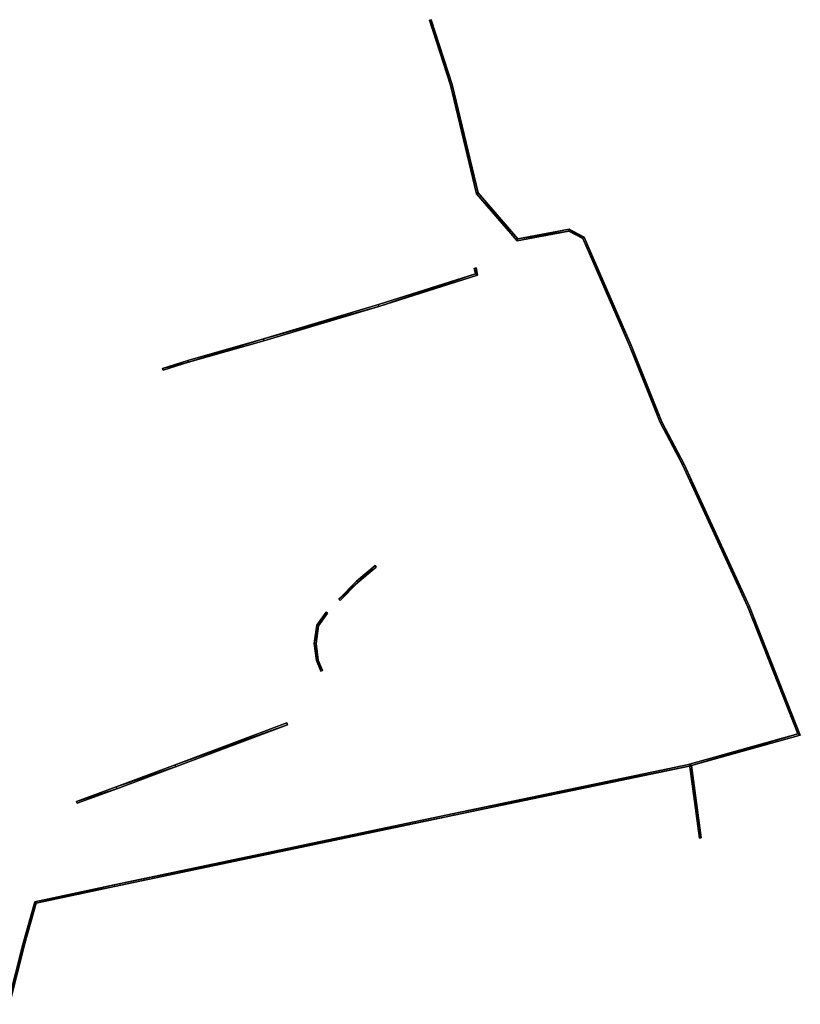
# Model space of a CAD drawing. Header units: inches. Extents: x 573063 to 573308, y 6670431 to 6670668.
# Tile 4 of 4: x 573189 to 573274, y 6670561 to 6670668. Entities that reach past the tile are written whole.
import ezdxf

# ---------------------------------------------------------------- set-up
doc = ezdxf.new("R2010")
doc.units = ezdxf.units.IN
doc.header["$MEASUREMENT"] = 0
doc.layers.add('Objekter_Gjerde', color=10, linetype='Continuous')

msp = doc.modelspace()

# ---------------------------------------------------------------- meshes
at = {"layer": 'Objekter_Gjerde', "color": 24, "true_color": 0xaa170d}
mesh = msp.add_polyface(dxfattribs=at)
corners = [(573234.099, 6670668.202, 221.764), (573233.909, 6670668.141, 221.764), (573236.194, 6670661.073, 221.26), (573236.386, 6670661.127, 221.26), (573250.758, 6670644.512, 217.26), (573249.126, 6670645.355, 217.56), (573250.602, 6670644.367, 217.26), (573261.65, 6670619.755, 216.51), (573268.598, 6670604.15, 216.71), (573268.782, 6670604.228, 216.71), (573274.036, 6670590.345, 217.86), (573274.304, 6670590.213, 217.86), (573239.028, 6670649.232, 220.76), (573239.212, 6670649.326, 220.76), (573255.862, 6670632.738, 216.76), (573262.451, 6670586.888, 217.46), (573263.321, 6670578.977, 219.96), (573263.519, 6670579.003, 219.96), (573262.229, 6670587.034, 217.46), (573243.538, 6670644.32, 218.46), (573249.094, 6670645.145, 217.56), (573259.211, 6670624.362, 216.51), (573261.47, 6670619.667, 216.51), (573255.678, 6670632.66, 216.76), (573243.462, 6670644.102, 218.46), (573259.029, 6670624.278, 216.51), (573234.099, 6670668.202, 220.89), (573233.909, 6670668.141, 220.907), (573236.194, 6670661.073, 220.633), (573236.386, 6670661.127, 220.613), (573250.758, 6670644.512, 216.391), (573249.126, 6670645.355, 216.707), (573250.602, 6670644.367, 216.367), (573261.65, 6670619.755, 215.681), (573268.598, 6670604.15, 215.98), (573268.782, 6670604.228, 215.972), (573274.036, 6670590.345, 216.582), (573274.304, 6670590.213, 216.605), (573239.028, 6670649.232, 219.999), (573239.212, 6670649.326, 219.924), (573255.862, 6670632.738, 215.87), (573262.451, 6670586.888, 216.361), (573263.321, 6670578.977, 218.9), (573263.519, 6670579.003, 218.879), (573262.229, 6670587.034, 216.316), (573243.538, 6670644.32, 217.787), (573249.094, 6670645.145, 216.668), (573259.211, 6670624.362, 214.792), (573261.47, 6670619.667, 215.679), (573255.678, 6670632.66, 215.873), (573243.462, 6670644.102, 217.811), (573259.029, 6670624.278, 214.918)]
mesh.append_faces([[corners[k] for k in face] for face in [(21, 7, 33), (21, 33, 47), (21, 7, 33), (21, 33, 47), (22, 25, 48), (25, 51, 48), (22, 25, 48), (25, 51, 48), (14, 21, 40), (21, 47, 40), (14, 21, 40), (21, 47, 40), (25, 23, 49), (25, 49, 51), (25, 23, 49), (25, 49, 51), (8, 22, 34), (22, 48, 34), (8, 22, 34), (22, 48, 34), (7, 9, 35), (7, 35, 33), (7, 9, 35), (7, 35, 33), (4, 14, 30), (14, 40, 30), (4, 14, 30), (14, 40, 30), (23, 6, 32), (23, 32, 49), (23, 6, 32), (23, 32, 49), (9, 11, 37), (9, 37, 35), (9, 11, 37), (9, 37, 35), (10, 8, 36), (8, 34, 36), (10, 8, 36), (8, 34, 36), (6, 20, 46), (6, 46, 32), (6, 20, 46), (6, 46, 32), (5, 4, 31), (4, 30, 31), (5, 4, 31), (4, 30, 31), (18, 10, 36), (18, 36, 44), (18, 10, 36), (18, 36, 44), (11, 15, 37), (15, 41, 37), (11, 15, 37), (15, 41, 37), (20, 24, 50), (20, 50, 46), (20, 24, 50), (20, 50, 46), (19, 5, 45), (5, 31, 45), (19, 5, 45), (5, 31, 45), (16, 18, 42), (18, 44, 42), (16, 18, 42), (18, 44, 42), (15, 17, 43), (15, 43, 41), (15, 17, 43), (15, 43, 41), (13, 19, 39), (19, 45, 39), (13, 19, 39), (19, 45, 39), (24, 12, 38), (24, 38, 50), (24, 12, 38), (24, 38, 50), (17, 16, 42), (17, 42, 43), (17, 16, 42), (17, 42, 43), (3, 13, 29), (13, 39, 29), (3, 13, 29), (13, 39, 29), (12, 2, 28), (12, 28, 38), (12, 2, 28), (12, 28, 38), (0, 3, 26), (3, 29, 26), (0, 3, 26), (3, 29, 26), (2, 1, 27), (2, 27, 28), (2, 1, 27), (2, 27, 28), (1, 0, 27), (0, 26, 27), (1, 0, 27), (0, 26, 27), (45, 50, 46), (31, 46, 32), (36, 35, 34), (44, 41, 36), (49, 40, 32), (33, 48, 34), (49, 51, 47), (47, 51, 48), (38, 50, 45), (41, 37, 36), (49, 47, 40), (47, 48, 33), (39, 38, 45), (31, 45, 46), (44, 42, 41), (41, 42, 43), (40, 30, 32), (28, 39, 29), (28, 38, 39), (36, 37, 35), (33, 34, 35), (30, 31, 32), (28, 29, 26), (26, 27, 28), (19, 24, 20), (5, 20, 6), (10, 9, 8), (18, 15, 10), (23, 14, 6), (7, 22, 8), (23, 25, 21), (21, 25, 22), (12, 24, 19), (15, 11, 10), (23, 21, 14), (21, 22, 7), (13, 12, 19), (5, 19, 20), (18, 16, 15), (15, 16, 17), (14, 4, 6), (2, 13, 3), (2, 12, 13), (10, 11, 9), (7, 8, 9), (4, 5, 6), (2, 3, 0), (0, 1, 2)]], dxfattribs={"color": 25})
mesh = msp.add_polyface(dxfattribs=at)
corners = [(573234.099, 6670668.202, 221.764), (573233.909, 6670668.141, 221.764), (573236.194, 6670661.073, 221.26), (573236.386, 6670661.127, 221.26), (573250.758, 6670644.512, 217.26), (573249.126, 6670645.355, 217.56), (573250.602, 6670644.367, 217.26), (573261.65, 6670619.755, 216.51), (573268.598, 6670604.15, 216.71), (573268.782, 6670604.228, 216.71), (573274.036, 6670590.345, 217.86), (573274.304, 6670590.213, 217.86), (573239.028, 6670649.232, 220.76), (573239.212, 6670649.326, 220.76), (573255.862, 6670632.738, 216.76), (573262.451, 6670586.888, 217.46), (573263.321, 6670578.977, 219.96), (573263.519, 6670579.003, 219.96), (573262.229, 6670587.034, 217.46), (573243.538, 6670644.32, 218.46), (573249.094, 6670645.145, 217.56), (573259.211, 6670624.362, 216.51), (573261.47, 6670619.667, 216.51), (573255.678, 6670632.66, 216.76), (573243.462, 6670644.102, 218.46), (573259.029, 6670624.278, 216.51), (573234.099, 6670668.202, 220.89), (573233.909, 6670668.141, 220.907), (573236.194, 6670661.073, 220.633), (573236.386, 6670661.127, 220.613), (573250.758, 6670644.512, 216.391), (573249.126, 6670645.355, 216.707), (573250.602, 6670644.367, 216.367), (573261.65, 6670619.755, 215.681), (573268.598, 6670604.15, 215.98), (573268.782, 6670604.228, 215.972), (573274.036, 6670590.345, 216.582), (573274.304, 6670590.213, 216.605), (573239.028, 6670649.232, 219.999), (573239.212, 6670649.326, 219.924), (573255.862, 6670632.738, 215.87), (573262.451, 6670586.888, 216.361), (573263.321, 6670578.977, 218.9), (573263.519, 6670579.003, 218.879), (573262.229, 6670587.034, 216.316), (573243.538, 6670644.32, 217.787), (573249.094, 6670645.145, 216.668), (573259.211, 6670624.362, 214.792), (573261.47, 6670619.667, 215.679), (573255.678, 6670632.66, 215.873), (573243.462, 6670644.102, 217.811), (573259.029, 6670624.278, 214.918)]
mesh.append_faces([[corners[k] for k in face] for face in [(21, 7, 33), (21, 33, 47), (21, 7, 33), (21, 33, 47), (22, 25, 48), (25, 51, 48), (22, 25, 48), (25, 51, 48), (14, 21, 40), (21, 47, 40), (14, 21, 40), (21, 47, 40), (25, 23, 49), (25, 49, 51), (25, 23, 49), (25, 49, 51), (8, 22, 34), (22, 48, 34), (8, 22, 34), (22, 48, 34), (7, 9, 35), (7, 35, 33), (7, 9, 35), (7, 35, 33), (4, 14, 30), (14, 40, 30), (4, 14, 30), (14, 40, 30), (23, 6, 32), (23, 32, 49), (23, 6, 32), (23, 32, 49), (9, 11, 37), (9, 37, 35), (9, 11, 37), (9, 37, 35), (10, 8, 36), (8, 34, 36), (10, 8, 36), (8, 34, 36), (6, 20, 46), (6, 46, 32), (6, 20, 46), (6, 46, 32), (5, 4, 31), (4, 30, 31), (5, 4, 31), (4, 30, 31), (18, 10, 36), (18, 36, 44), (18, 10, 36), (18, 36, 44), (11, 15, 37), (15, 41, 37), (11, 15, 37), (15, 41, 37), (20, 24, 50), (20, 50, 46), (20, 24, 50), (20, 50, 46), (19, 5, 45), (5, 31, 45), (19, 5, 45), (5, 31, 45), (16, 18, 42), (18, 44, 42), (16, 18, 42), (18, 44, 42), (15, 17, 43), (15, 43, 41), (15, 17, 43), (15, 43, 41), (13, 19, 39), (19, 45, 39), (13, 19, 39), (19, 45, 39), (24, 12, 38), (24, 38, 50), (24, 12, 38), (24, 38, 50), (17, 16, 42), (17, 42, 43), (17, 16, 42), (17, 42, 43), (3, 13, 29), (13, 39, 29), (3, 13, 29), (13, 39, 29), (12, 2, 28), (12, 28, 38), (12, 2, 28), (12, 28, 38), (0, 3, 26), (3, 29, 26), (0, 3, 26), (3, 29, 26), (2, 1, 27), (2, 27, 28), (2, 1, 27), (2, 27, 28), (1, 0, 27), (0, 26, 27), (1, 0, 27), (0, 26, 27), (45, 50, 46), (31, 46, 32), (36, 35, 34), (44, 41, 36), (49, 40, 32), (33, 48, 34), (49, 51, 47), (47, 51, 48), (38, 50, 45), (41, 37, 36), (49, 47, 40), (47, 48, 33), (39, 38, 45), (31, 45, 46), (44, 42, 41), (41, 42, 43), (40, 30, 32), (28, 39, 29), (28, 38, 39), (36, 37, 35), (33, 34, 35), (30, 31, 32), (28, 29, 26), (26, 27, 28), (19, 24, 20), (5, 20, 6), (10, 9, 8), (18, 15, 10), (23, 14, 6), (7, 22, 8), (23, 25, 21), (21, 25, 22), (12, 24, 19), (15, 11, 10), (23, 21, 14), (21, 22, 7), (13, 12, 19), (5, 19, 20), (18, 16, 15), (15, 16, 17), (14, 4, 6), (2, 13, 3), (2, 12, 13), (10, 11, 9), (7, 8, 9), (4, 5, 6), (2, 3, 0), (0, 1, 2)]])
mesh = msp.add_polyface(dxfattribs=at)
corners = [(573239.147, 6670640.352, 220.3), (573238.978, 6670641.14, 220.31), (573238.913, 6670640.488, 220.3), (573238.782, 6670641.098, 220.31), (573228.397, 6670636.955, 220.87), (573215.801, 6670633.397, 220.74), (573215.859, 6670633.205, 220.74), (573207.629, 6670630.865, 220.32), (573204.82, 6670630.195, 220.24), (573204.88, 6670630.005, 220.24), (573207.571, 6670631.057, 220.32), (573228.343, 6670637.147, 220.87), (573239.147, 6670640.352, 219.668), (573238.978, 6670641.14, 220.023), (573238.913, 6670640.488, 219.818), (573238.782, 6670641.098, 220.033), (573228.397, 6670636.955, 219.739), (573207.629, 6670630.865, 219.537), (573207.571, 6670631.057, 219.586), (573204.82, 6670630.195, 219.455), (573215.801, 6670633.397, 219.969), (573215.859, 6670633.205, 219.923), (573204.88, 6670630.005, 219.426), (573228.343, 6670637.147, 219.785)]
mesh.append_faces([[corners[k] for k in face] for face in [(9, 8, 19), (9, 19, 22), (9, 8, 19), (9, 19, 22), (7, 9, 17), (9, 22, 17), (7, 9, 17), (9, 22, 17), (8, 10, 18), (8, 18, 19), (8, 10, 18), (8, 18, 19), (1, 0, 13), (0, 12, 13), (1, 0, 13), (0, 12, 13), (2, 3, 15), (2, 15, 14), (2, 3, 15), (2, 15, 14), (6, 7, 21), (7, 17, 21), (6, 7, 21), (7, 17, 21), (10, 5, 20), (10, 20, 18), (10, 5, 20), (10, 20, 18), (3, 1, 15), (1, 13, 15), (3, 1, 15), (1, 13, 15), (0, 4, 16), (0, 16, 12), (0, 4, 16), (0, 16, 12), (4, 6, 21), (4, 21, 16), (4, 6, 21), (4, 21, 16), (5, 11, 20), (11, 23, 20), (11, 2, 23), (2, 14, 23), (5, 11, 20), (11, 23, 20), (11, 2, 23), (2, 14, 23), (23, 16, 14), (20, 17, 21), (20, 16, 23), (22, 17, 19), (20, 21, 16), (20, 18, 17), (17, 18, 19), (16, 12, 14), (13, 15, 14), (12, 13, 14), (11, 4, 2), (5, 4, 11), (5, 7, 6), (10, 7, 5), (10, 8, 7), (7, 8, 9), (5, 6, 4), (4, 0, 2), (1, 3, 2), (0, 1, 2)]], dxfattribs={"color": 25})
mesh = msp.add_polyface(dxfattribs=at)
corners = [(573239.147, 6670640.352, 220.3), (573238.978, 6670641.14, 220.31), (573238.913, 6670640.488, 220.3), (573238.782, 6670641.098, 220.31), (573228.397, 6670636.955, 220.87), (573215.801, 6670633.397, 220.74), (573215.859, 6670633.205, 220.74), (573207.629, 6670630.865, 220.32), (573204.82, 6670630.195, 220.24), (573204.88, 6670630.005, 220.24), (573207.571, 6670631.057, 220.32), (573228.343, 6670637.147, 220.87), (573239.147, 6670640.352, 219.668), (573238.978, 6670641.14, 220.023), (573238.913, 6670640.488, 219.818), (573238.782, 6670641.098, 220.033), (573228.397, 6670636.955, 219.739), (573207.629, 6670630.865, 219.537), (573207.571, 6670631.057, 219.586), (573204.82, 6670630.195, 219.455), (573215.801, 6670633.397, 219.969), (573215.859, 6670633.205, 219.923), (573204.88, 6670630.005, 219.426), (573228.343, 6670637.147, 219.785)]
mesh.append_faces([[corners[k] for k in face] for face in [(9, 8, 19), (9, 19, 22), (9, 8, 19), (9, 19, 22), (7, 9, 17), (9, 22, 17), (7, 9, 17), (9, 22, 17), (8, 10, 18), (8, 18, 19), (8, 10, 18), (8, 18, 19), (1, 0, 13), (0, 12, 13), (1, 0, 13), (0, 12, 13), (2, 3, 15), (2, 15, 14), (2, 3, 15), (2, 15, 14), (6, 7, 21), (7, 17, 21), (6, 7, 21), (7, 17, 21), (10, 5, 20), (10, 20, 18), (10, 5, 20), (10, 20, 18), (3, 1, 15), (1, 13, 15), (3, 1, 15), (1, 13, 15), (0, 4, 16), (0, 16, 12), (0, 4, 16), (0, 16, 12), (4, 6, 21), (4, 21, 16), (4, 6, 21), (4, 21, 16), (5, 11, 20), (11, 23, 20), (11, 2, 23), (2, 14, 23), (5, 11, 20), (11, 23, 20), (11, 2, 23), (2, 14, 23), (23, 16, 14), (20, 17, 21), (20, 16, 23), (22, 17, 19), (20, 21, 16), (20, 18, 17), (17, 18, 19), (16, 12, 14), (13, 15, 14), (12, 13, 14), (11, 4, 2), (5, 4, 11), (5, 7, 6), (10, 7, 5), (10, 8, 7), (7, 8, 9), (5, 6, 4), (4, 0, 2), (1, 3, 2), (0, 1, 2)]])
mesh = msp.add_polyface(dxfattribs=at)
corners = [(573226.088, 6670606.865, 217.18), (573225.952, 6670607.013, 217.18), (573224.009, 6670605.041, 217.12), (573224.151, 6670604.901, 217.12), (573227.976, 6670608.696, 217.26), (573228.104, 6670608.542, 217.26), (573226.088, 6670606.865, 216.37), (573225.952, 6670607.013, 216.375), (573224.009, 6670605.041, 216.347), (573224.151, 6670604.901, 216.346), (573227.976, 6670608.696, 216.389), (573228.104, 6670608.542, 216.388)]
mesh.append_faces([[corners[k] for k in face] for face in [(3, 2, 8), (3, 8, 9), (3, 2, 8), (3, 8, 9), (0, 3, 6), (3, 9, 6), (0, 3, 6), (3, 9, 6), (2, 1, 7), (2, 7, 8), (2, 1, 7), (2, 7, 8), (5, 0, 11), (0, 6, 11), (5, 0, 11), (0, 6, 11), (1, 4, 10), (1, 10, 7), (1, 4, 10), (1, 10, 7), (4, 5, 10), (5, 11, 10), (4, 5, 10), (5, 11, 10), (11, 10, 6), (10, 7, 6), (8, 9, 6), (6, 7, 8), (5, 4, 0), (4, 1, 0), (2, 3, 0), (0, 1, 2)]], dxfattribs={"color": 25})
mesh = msp.add_polyface(dxfattribs=at)
corners = [(573226.088, 6670606.865, 217.18), (573225.952, 6670607.013, 217.18), (573224.009, 6670605.041, 217.12), (573224.151, 6670604.901, 217.12), (573227.976, 6670608.696, 217.26), (573228.104, 6670608.542, 217.26), (573226.088, 6670606.865, 216.37), (573225.952, 6670607.013, 216.375), (573224.009, 6670605.041, 216.347), (573224.151, 6670604.901, 216.346), (573227.976, 6670608.696, 216.389), (573228.104, 6670608.542, 216.388)]
mesh.append_faces([[corners[k] for k in face] for face in [(3, 2, 8), (3, 8, 9), (3, 2, 8), (3, 8, 9), (0, 3, 6), (3, 9, 6), (0, 3, 6), (3, 9, 6), (2, 1, 7), (2, 7, 8), (2, 1, 7), (2, 7, 8), (5, 0, 11), (0, 6, 11), (5, 0, 11), (0, 6, 11), (1, 4, 10), (1, 10, 7), (1, 4, 10), (1, 10, 7), (4, 5, 10), (5, 11, 10), (4, 5, 10), (5, 11, 10), (11, 10, 6), (10, 7, 6), (8, 9, 6), (6, 7, 8), (5, 4, 0), (4, 1, 0), (2, 3, 0), (0, 1, 2)]])
mesh = msp.add_polyface(dxfattribs=at)
corners = [(573222.047, 6670597.174, 217.41), (573222.233, 6670597.248, 217.41), (573221.777, 6670598.394, 217.4), (573221.582, 6670598.344, 217.4), (573221.541, 6670600.189, 217.42), (573221.339, 6670600.189, 217.42), (573221.806, 6670602.122, 217.5), (573222.791, 6670603.503, 217.32), (573222.629, 6670603.619, 217.32), (573221.614, 6670602.198, 217.5), (573222.047, 6670597.174, 216.277), (573222.233, 6670597.248, 216.275), (573221.777, 6670598.394, 216.277), (573221.582, 6670598.344, 216.28), (573221.541, 6670600.189, 216.285), (573221.339, 6670600.189, 216.289), (573221.806, 6670602.122, 216.313), (573222.791, 6670603.503, 216.326), (573222.629, 6670603.619, 216.327), (573221.614, 6670602.198, 216.315)]
mesh.append_faces([[corners[k] for k in face] for face in [(8, 7, 18), (7, 17, 18), (8, 7, 18), (7, 17, 18), (2, 1, 11), (2, 11, 12), (1, 0, 10), (1, 10, 11), (2, 1, 11), (2, 11, 12), (1, 0, 10), (1, 10, 11), (0, 3, 10), (3, 13, 10), (0, 3, 10), (3, 13, 10), (4, 2, 14), (2, 12, 14), (4, 2, 14), (2, 12, 14), (3, 5, 15), (3, 15, 13), (3, 5, 15), (3, 15, 13), (6, 4, 16), (4, 14, 16), (6, 4, 16), (4, 14, 16), (5, 9, 19), (5, 19, 15), (5, 9, 19), (5, 19, 15), (7, 6, 16), (7, 16, 17), (7, 6, 16), (7, 16, 17), (9, 8, 19), (8, 18, 19), (9, 8, 19), (8, 18, 19), (15, 14, 16), (16, 18, 19), (13, 12, 14), (15, 16, 19), (16, 17, 18), (13, 14, 15), (13, 10, 12), (10, 11, 12), (5, 4, 6), (6, 8, 9), (3, 2, 4), (5, 6, 9), (6, 7, 8), (3, 4, 5), (3, 0, 2), (0, 1, 2)]], dxfattribs={"color": 25})
mesh = msp.add_polyface(dxfattribs=at)
corners = [(573222.047, 6670597.174, 217.41), (573222.233, 6670597.248, 217.41), (573221.777, 6670598.394, 217.4), (573221.582, 6670598.344, 217.4), (573221.541, 6670600.189, 217.42), (573221.339, 6670600.189, 217.42), (573221.806, 6670602.122, 217.5), (573222.791, 6670603.503, 217.32), (573222.629, 6670603.619, 217.32), (573221.614, 6670602.198, 217.5), (573222.047, 6670597.174, 216.277), (573222.233, 6670597.248, 216.275), (573221.777, 6670598.394, 216.277), (573221.582, 6670598.344, 216.28), (573221.541, 6670600.189, 216.285), (573221.339, 6670600.189, 216.289), (573221.806, 6670602.122, 216.313), (573222.791, 6670603.503, 216.326), (573222.629, 6670603.619, 216.327), (573221.614, 6670602.198, 216.315)]
mesh.append_faces([[corners[k] for k in face] for face in [(8, 7, 18), (7, 17, 18), (8, 7, 18), (7, 17, 18), (2, 1, 11), (2, 11, 12), (1, 0, 10), (1, 10, 11), (2, 1, 11), (2, 11, 12), (1, 0, 10), (1, 10, 11), (0, 3, 10), (3, 13, 10), (0, 3, 10), (3, 13, 10), (4, 2, 14), (2, 12, 14), (4, 2, 14), (2, 12, 14), (3, 5, 15), (3, 15, 13), (3, 5, 15), (3, 15, 13), (6, 4, 16), (4, 14, 16), (6, 4, 16), (4, 14, 16), (5, 9, 19), (5, 19, 15), (5, 9, 19), (5, 19, 15), (7, 6, 16), (7, 16, 17), (7, 6, 16), (7, 16, 17), (9, 8, 19), (8, 18, 19), (9, 8, 19), (8, 18, 19), (15, 14, 16), (16, 18, 19), (13, 12, 14), (15, 16, 19), (16, 17, 18), (13, 14, 15), (13, 10, 12), (10, 11, 12), (5, 4, 6), (6, 8, 9), (3, 2, 4), (5, 6, 9), (6, 7, 8), (3, 4, 5), (3, 0, 2), (0, 1, 2)]])
mesh = msp.add_polyface(dxfattribs=at)
corners = [(573206.181, 6670586.965, 217.7), (573206.239, 6670586.773, 217.7), (573218.415, 6670591.355, 217.4), (573218.345, 6670591.543, 217.4), (573199.777, 6670584.565, 217.63), (573199.843, 6670584.377, 217.63), (573195.446, 6670582.985, 217.65), (573195.514, 6670582.797, 217.65), (573206.181, 6670586.965, 216.323), (573206.239, 6670586.773, 216.309), (573218.415, 6670591.355, 216.31), (573218.345, 6670591.543, 216.31), (573199.777, 6670584.565, 216.284), (573199.843, 6670584.377, 216.278), (573195.446, 6670582.985, 216.275), (573195.514, 6670582.797, 216.273)]
mesh.append_faces([[corners[k] for k in face] for face in [(3, 2, 10), (3, 10, 11), (3, 2, 10), (3, 10, 11), (5, 7, 15), (5, 15, 13), (7, 6, 14), (7, 14, 15), (5, 7, 15), (5, 15, 13), (7, 6, 14), (7, 14, 15), (6, 4, 14), (4, 12, 14), (6, 4, 14), (4, 12, 14), (1, 5, 9), (5, 13, 9), (1, 5, 9), (5, 13, 9), (4, 0, 8), (4, 8, 12), (4, 0, 8), (4, 8, 12), (2, 1, 9), (2, 9, 10), (2, 1, 9), (2, 9, 10), (0, 3, 8), (3, 11, 8), (0, 3, 8), (3, 11, 8), (8, 12, 9), (12, 14, 13), (13, 14, 15), (9, 12, 13), (10, 11, 8), (8, 9, 10), (0, 4, 1), (4, 6, 5), (5, 6, 7), (1, 4, 5), (2, 3, 0), (0, 1, 2)]], dxfattribs={"color": 25})
mesh = msp.add_polyface(dxfattribs=at)
corners = [(573206.181, 6670586.965, 217.7), (573206.239, 6670586.773, 217.7), (573218.415, 6670591.355, 217.4), (573218.345, 6670591.543, 217.4), (573199.777, 6670584.565, 217.63), (573199.843, 6670584.377, 217.63), (573195.446, 6670582.985, 217.65), (573195.514, 6670582.797, 217.65), (573206.181, 6670586.965, 216.323), (573206.239, 6670586.773, 216.309), (573218.415, 6670591.355, 216.31), (573218.345, 6670591.543, 216.31), (573199.777, 6670584.565, 216.284), (573199.843, 6670584.377, 216.278), (573195.446, 6670582.985, 216.275), (573195.514, 6670582.797, 216.273)]
mesh.append_faces([[corners[k] for k in face] for face in [(3, 2, 10), (3, 10, 11), (3, 2, 10), (3, 10, 11), (5, 7, 15), (5, 15, 13), (7, 6, 14), (7, 14, 15), (5, 7, 15), (5, 15, 13), (7, 6, 14), (7, 14, 15), (6, 4, 14), (4, 12, 14), (6, 4, 14), (4, 12, 14), (1, 5, 9), (5, 13, 9), (1, 5, 9), (5, 13, 9), (4, 0, 8), (4, 8, 12), (4, 0, 8), (4, 8, 12), (2, 1, 9), (2, 9, 10), (2, 1, 9), (2, 9, 10), (0, 3, 8), (3, 11, 8), (0, 3, 8), (3, 11, 8), (8, 12, 9), (12, 14, 13), (13, 14, 15), (9, 12, 13), (10, 11, 8), (8, 9, 10), (0, 4, 1), (4, 6, 5), (5, 6, 7), (1, 4, 5), (2, 3, 0), (0, 1, 2)]])
mesh = msp.add_polyface(dxfattribs=at)
corners = [(573191.141, 6670494.29, 221.39), (573190.959, 6670494.21, 221.39), (573196.659, 6670481.868, 221.35), (573196.841, 6670481.952, 221.35), (573188.043, 6670501.606, 221.2), (573187.857, 6670501.534, 221.2), (573186.327, 6670506.505, 221.14), (573186.133, 6670506.455, 221.14), (573262.36, 6670586.863, 217.46), (573262.32, 6670587.059, 217.46), (573236.564, 6670581.691, 216.68), (573236.576, 6670581.489, 216.68), (573184.31, 6670517.029, 220.85), (573199.534, 6670573.908, 216.26), (573184.18, 6670520.28, 220.75), (573184.51, 6670517.049, 220.85), (573183.24, 6670528.687, 220.21), (573183.04, 6670528.673, 220.21), (573183.05, 6670535.637, 219.7), (573190.9, 6670572.056, 216.26), (573191.06, 6670571.886, 216.26), (573189.623, 6670567.546, 217.63), (573184.38, 6670520.298, 220.75), (573183.721, 6670541.701, 219.33), (573183.25, 6670535.625, 219.7), (573184.199, 6670544.406, 219.1), (573184.001, 6670544.434, 219.1), (573184.768, 6670547.668, 218.71), (573184.572, 6670547.71, 218.71), (573183.919, 6670541.677, 219.33), (573199.586, 6670573.714, 216.26), (573189.817, 6670567.494, 217.63), (573191.141, 6670494.29, 220.688), (573190.959, 6670494.21, 220.621), (573196.659, 6670481.868, 220.275), (573196.841, 6670481.952, 220.299), (573188.043, 6670501.606, 220.489), (573187.857, 6670501.534, 220.438), (573186.327, 6670506.505, 220.686), (573186.133, 6670506.455, 220.562), (573236.564, 6670581.691, 216.218), (573262.36, 6670586.863, 216.358), (573262.32, 6670587.059, 216.319), (573236.576, 6670581.489, 216.282), (573184.51, 6670517.049, 220.114), (573184.31, 6670517.029, 220.073), (573199.534, 6670573.908, 215.492), (573190.9, 6670572.056, 215.34), (573191.06, 6670571.886, 215.372), (573184.18, 6670520.28, 220.141), (573183.24, 6670528.687, 219.319), (573183.04, 6670528.673, 219.258), (573183.25, 6670535.625, 219.15), (573183.05, 6670535.637, 219.091), (573189.623, 6670567.546, 216.319), (573183.919, 6670541.677, 218.61), (573183.721, 6670541.701, 218.543), (573189.817, 6670567.494, 216.328), (573184.572, 6670547.71, 218.273), (573184.38, 6670520.298, 220.18), (573184.199, 6670544.406, 218.534), (573184.001, 6670544.434, 218.473), (573184.768, 6670547.668, 218.331), (573199.586, 6670573.714, 215.564)]
mesh.append_faces([[corners[k] for k in face] for face in [(19, 13, 46), (19, 46, 47), (19, 13, 46), (19, 46, 47), (30, 20, 63), (20, 48, 63), (30, 20, 63), (20, 48, 63), (13, 10, 40), (13, 40, 46), (13, 10, 40), (13, 40, 46), (11, 30, 43), (30, 63, 43), (11, 30, 43), (30, 63, 43), (21, 19, 54), (19, 47, 54), (21, 19, 54), (19, 47, 54), (20, 31, 57), (20, 57, 48), (20, 31, 57), (20, 57, 48), (10, 9, 42), (10, 42, 40), (10, 9, 42), (10, 42, 40), (8, 11, 41), (11, 43, 41), (8, 11, 41), (11, 43, 41), (9, 8, 41), (9, 41, 42), (9, 8, 41), (9, 41, 42), (28, 21, 58), (21, 54, 58), (28, 21, 58), (21, 54, 58), (31, 27, 62), (31, 62, 57), (31, 27, 62), (31, 62, 57), (26, 28, 61), (28, 58, 61), (26, 28, 61), (28, 58, 61), (27, 25, 60), (27, 60, 62), (27, 25, 60), (27, 60, 62), (23, 26, 56), (26, 61, 56), (23, 26, 56), (26, 61, 56), (25, 29, 55), (25, 55, 60), (25, 29, 55), (25, 55, 60), (18, 23, 53), (23, 56, 53), (18, 23, 53), (23, 56, 53), (29, 24, 52), (29, 52, 55), (29, 24, 52), (29, 52, 55), (17, 18, 51), (18, 53, 51), (17, 18, 51), (18, 53, 51), (24, 16, 50), (24, 50, 52), (24, 16, 50), (24, 50, 52), (14, 17, 49), (17, 51, 49), (14, 17, 49), (17, 51, 49), (16, 22, 59), (16, 59, 50), (16, 22, 59), (16, 59, 50), (12, 14, 45), (14, 49, 45), (12, 14, 45), (14, 49, 45), (22, 15, 44), (22, 44, 59), (22, 15, 44), (22, 44, 59), (7, 12, 39), (12, 45, 39), (7, 12, 39), (12, 45, 39), (15, 6, 38), (15, 38, 44), (15, 6, 38), (15, 38, 44), (3, 2, 35), (2, 34, 35), (3, 2, 35), (2, 34, 35), (5, 7, 39), (5, 39, 37), (5, 7, 39), (5, 39, 37), (2, 1, 33), (2, 33, 34), (2, 1, 33), (2, 33, 34), (6, 4, 38), (4, 36, 38), (6, 4, 38), (4, 36, 38), (0, 3, 32), (3, 35, 32), (0, 3, 32), (3, 35, 32), (1, 5, 33), (5, 37, 33), (1, 5, 33), (5, 37, 33), (4, 0, 32), (4, 32, 36), (4, 0, 32), (4, 32, 36), (57, 48, 54), (63, 46, 48), (57, 58, 62), (63, 43, 46), (62, 61, 60), (55, 60, 56), (55, 53, 52), (44, 39, 38), (59, 49, 44), (52, 51, 50), (62, 58, 61), (60, 61, 56), (38, 37, 36), (59, 50, 49), (57, 54, 58), (55, 56, 53), (48, 47, 54), (52, 53, 51), (49, 50, 51), (49, 45, 44), (36, 33, 32), (46, 43, 40), (46, 47, 48), (44, 45, 39), (43, 41, 40), (40, 41, 42), (38, 39, 37), (36, 37, 33), (34, 35, 32), (32, 33, 34), (31, 20, 21), (30, 13, 20), (31, 21, 27), (29, 25, 23), (27, 26, 25), (30, 11, 13), (29, 23, 24), (6, 5, 4), (15, 12, 6), (24, 18, 16), (21, 28, 27), (27, 28, 26), (23, 25, 26), (23, 18, 24), (22, 14, 15), (22, 16, 14), (20, 19, 21), (13, 19, 20), (18, 17, 16), (14, 16, 17), (14, 12, 15), (4, 1, 0), (11, 10, 13), (12, 7, 6), (11, 8, 10), (8, 9, 10), (6, 7, 5), (4, 5, 1), (2, 3, 0), (0, 1, 2)]], dxfattribs={"color": 25})
mesh = msp.add_polyface(dxfattribs=at)
corners = [(573191.141, 6670494.29, 221.39), (573190.959, 6670494.21, 221.39), (573196.659, 6670481.868, 221.35), (573196.841, 6670481.952, 221.35), (573188.043, 6670501.606, 221.2), (573187.857, 6670501.534, 221.2), (573186.327, 6670506.505, 221.14), (573186.133, 6670506.455, 221.14), (573262.36, 6670586.863, 217.46), (573262.32, 6670587.059, 217.46), (573236.564, 6670581.691, 216.68), (573236.576, 6670581.489, 216.68), (573184.31, 6670517.029, 220.85), (573199.534, 6670573.908, 216.26), (573184.18, 6670520.28, 220.75), (573184.51, 6670517.049, 220.85), (573183.24, 6670528.687, 220.21), (573183.04, 6670528.673, 220.21), (573183.05, 6670535.637, 219.7), (573190.9, 6670572.056, 216.26), (573191.06, 6670571.886, 216.26), (573189.623, 6670567.546, 217.63), (573184.38, 6670520.298, 220.75), (573183.721, 6670541.701, 219.33), (573183.25, 6670535.625, 219.7), (573184.199, 6670544.406, 219.1), (573184.001, 6670544.434, 219.1), (573184.768, 6670547.668, 218.71), (573184.572, 6670547.71, 218.71), (573183.919, 6670541.677, 219.33), (573199.586, 6670573.714, 216.26), (573189.817, 6670567.494, 217.63), (573191.141, 6670494.29, 220.688), (573190.959, 6670494.21, 220.621), (573196.659, 6670481.868, 220.275), (573196.841, 6670481.952, 220.299), (573188.043, 6670501.606, 220.489), (573187.857, 6670501.534, 220.438), (573186.327, 6670506.505, 220.686), (573186.133, 6670506.455, 220.562), (573236.564, 6670581.691, 216.218), (573262.36, 6670586.863, 216.358), (573262.32, 6670587.059, 216.319), (573236.576, 6670581.489, 216.282), (573184.51, 6670517.049, 220.114), (573184.31, 6670517.029, 220.073), (573199.534, 6670573.908, 215.492), (573190.9, 6670572.056, 215.34), (573191.06, 6670571.886, 215.372), (573184.18, 6670520.28, 220.141), (573183.24, 6670528.687, 219.319), (573183.04, 6670528.673, 219.258), (573183.25, 6670535.625, 219.15), (573183.05, 6670535.637, 219.091), (573189.623, 6670567.546, 216.319), (573183.919, 6670541.677, 218.61), (573183.721, 6670541.701, 218.543), (573189.817, 6670567.494, 216.328), (573184.572, 6670547.71, 218.273), (573184.38, 6670520.298, 220.18), (573184.199, 6670544.406, 218.534), (573184.001, 6670544.434, 218.473), (573184.768, 6670547.668, 218.331), (573199.586, 6670573.714, 215.564)]
mesh.append_faces([[corners[k] for k in face] for face in [(19, 13, 46), (19, 46, 47), (19, 13, 46), (19, 46, 47), (30, 20, 63), (20, 48, 63), (30, 20, 63), (20, 48, 63), (13, 10, 40), (13, 40, 46), (13, 10, 40), (13, 40, 46), (11, 30, 43), (30, 63, 43), (11, 30, 43), (30, 63, 43), (21, 19, 54), (19, 47, 54), (21, 19, 54), (19, 47, 54), (20, 31, 57), (20, 57, 48), (20, 31, 57), (20, 57, 48), (10, 9, 42), (10, 42, 40), (10, 9, 42), (10, 42, 40), (8, 11, 41), (11, 43, 41), (8, 11, 41), (11, 43, 41), (9, 8, 41), (9, 41, 42), (9, 8, 41), (9, 41, 42), (28, 21, 58), (21, 54, 58), (28, 21, 58), (21, 54, 58), (31, 27, 62), (31, 62, 57), (31, 27, 62), (31, 62, 57), (26, 28, 61), (28, 58, 61), (26, 28, 61), (28, 58, 61), (27, 25, 60), (27, 60, 62), (27, 25, 60), (27, 60, 62), (23, 26, 56), (26, 61, 56), (23, 26, 56), (26, 61, 56), (25, 29, 55), (25, 55, 60), (25, 29, 55), (25, 55, 60), (18, 23, 53), (23, 56, 53), (18, 23, 53), (23, 56, 53), (29, 24, 52), (29, 52, 55), (29, 24, 52), (29, 52, 55), (17, 18, 51), (18, 53, 51), (17, 18, 51), (18, 53, 51), (24, 16, 50), (24, 50, 52), (24, 16, 50), (24, 50, 52), (14, 17, 49), (17, 51, 49), (14, 17, 49), (17, 51, 49), (16, 22, 59), (16, 59, 50), (16, 22, 59), (16, 59, 50), (12, 14, 45), (14, 49, 45), (12, 14, 45), (14, 49, 45), (22, 15, 44), (22, 44, 59), (22, 15, 44), (22, 44, 59), (7, 12, 39), (12, 45, 39), (7, 12, 39), (12, 45, 39), (15, 6, 38), (15, 38, 44), (15, 6, 38), (15, 38, 44), (3, 2, 35), (2, 34, 35), (3, 2, 35), (2, 34, 35), (5, 7, 39), (5, 39, 37), (5, 7, 39), (5, 39, 37), (2, 1, 33), (2, 33, 34), (2, 1, 33), (2, 33, 34), (6, 4, 38), (4, 36, 38), (6, 4, 38), (4, 36, 38), (0, 3, 32), (3, 35, 32), (0, 3, 32), (3, 35, 32), (1, 5, 33), (5, 37, 33), (1, 5, 33), (5, 37, 33), (4, 0, 32), (4, 32, 36), (4, 0, 32), (4, 32, 36), (57, 48, 54), (63, 46, 48), (57, 58, 62), (63, 43, 46), (62, 61, 60), (55, 60, 56), (55, 53, 52), (44, 39, 38), (59, 49, 44), (52, 51, 50), (62, 58, 61), (60, 61, 56), (38, 37, 36), (59, 50, 49), (57, 54, 58), (55, 56, 53), (48, 47, 54), (52, 53, 51), (49, 50, 51), (49, 45, 44), (36, 33, 32), (46, 43, 40), (46, 47, 48), (44, 45, 39), (43, 41, 40), (40, 41, 42), (38, 39, 37), (36, 37, 33), (34, 35, 32), (32, 33, 34), (31, 20, 21), (30, 13, 20), (31, 21, 27), (29, 25, 23), (27, 26, 25), (30, 11, 13), (29, 23, 24), (6, 5, 4), (15, 12, 6), (24, 18, 16), (21, 28, 27), (27, 28, 26), (23, 25, 26), (23, 18, 24), (22, 14, 15), (22, 16, 14), (20, 19, 21), (13, 19, 20), (18, 17, 16), (14, 16, 17), (14, 12, 15), (4, 1, 0), (11, 10, 13), (12, 7, 6), (11, 8, 10), (8, 9, 10), (6, 7, 5), (4, 5, 1), (2, 3, 0), (0, 1, 2)]])

doc.saveas('drawing.dxf')
